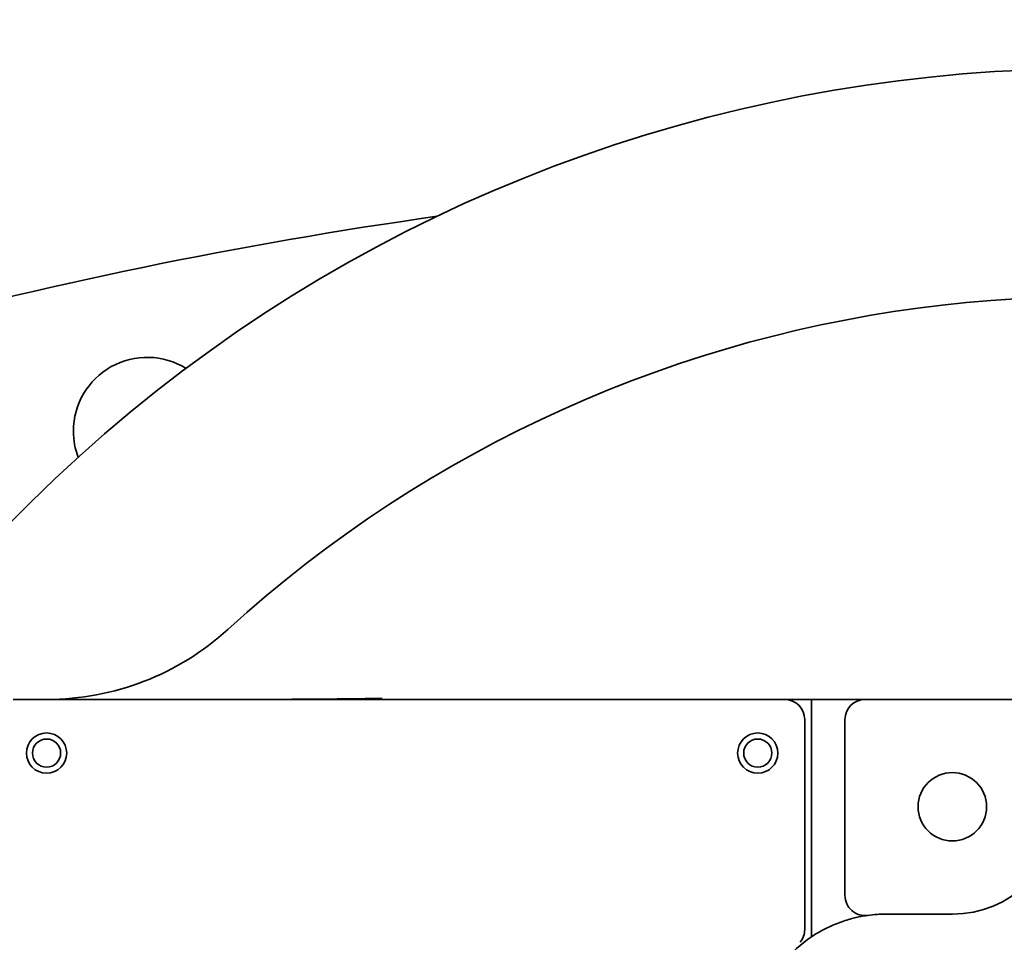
# Model space of a CAD drawing. Header units: millimetres. Extents: x 7702 to 16913, y -3294 to 4428.
# Tile 9 of 88: x 10347 to 10494, y -33 to 105. Entities that reach past the tile are written whole.
import ezdxf

# ---------------------------------------------------------------- set-up
doc = ezdxf.new("R2010")
doc.units = ezdxf.units.MM
doc.header["$LTSCALE"] = 6
doc.header["$PDSIZE"] = -1
doc.layers.add('标注层', color=150, linetype='Continuous')
doc.layers.add('粗实线层', color=7, linetype='Continuous', lineweight=35)
doc.dimstyles.new('ISO-25', dxfattribs={"dimtxt": 40, "dimasz": 30, "dimexe": 10, "dimexo": 0.625, "dimtad": 1, "dimtoh": 1, "dimdec": 1, "dimtxsty": 'Standard', "dimcen": 2.5, "dimclrd": 1, "dimclre": 1, "dimclrt": 4, "dimadec": 0, "dimazin": 0, "dimtfac": 1, "dimtdec": 1, "dimtmove": 0, "dimatfit": 3, "dimfxl": 1, "dimarcsym": 0})

# ---------------------------------------------------------------- blocks, each defined once
blk = doc.blocks.new('*D33')
at = {"layer": 'Defpoints', "color": 0, "transparency": 16777216}
for p in [(10769.83, 274.04), (8780.09, 178.02), (10106.62, -55.89), (8477.05, -126.39), (12376.05, -126.39)]:
    blk.add_point(p, dxfattribs=at)
at = {"layer": '标注层', "color": 1, "lineweight": -2, "transparency": 16777216}
blk.add_arc((10506.46, -126.39), 479.28, 3.587, 166.413, dxfattribs=at)
at = {"layer": '标注层', "color": 1, "transparency": 16777216}
for points in [[(10045.48, -14.82), (10035.7, -12.77), (10034.46, -43.16)], [(10989.8, -96.25), (10979.8, -96.56), (10985.74, -126.39)]]:
    blk.add_solid(points, dxfattribs=at)
at = {"layer": '标注层', "color": 4, "transparency": 16777216, "insert": (10453.55, 393.23), "char_height": 40, "attachment_point": 1, "rotation": 0.314}
blk.add_mtext('{\\C3;170°}', dxfattribs=at)

msp = doc.modelspace()

# ---------------------------------------------------------------- linework, layer by layer
at = {"color": 7, "linetype": 'Continuous', "lineweight": 35}
for p, q in [((10461.46, 3.61), (10346.46, 3.61)), ((10461.46, 3.61), (10465.46, 3.61)), ((10465.46, 0.61), (10465.46, 3.61)), ((10467.46, 3.61), (10465.46, 3.61)), ((10473.46, 3.61), (10467.46, 3.61)), ((10473.46, 3.61), (10500.57, 3.61)), ((10464.46, -30.67), (10464.46, 0.61)), ((10465.46, 0.61), (10465.46, -28.27)), ((10470.46, 0.61), (10470.46, -25.61)), ((10476.61, -28.39), (10486.46, -28.39))]:
    msp.add_line(p, q, dxfattribs=at)
for centre, radius in [((10351.46, -4.39), 3), ((10457.46, -4.39), 3), ((10351.46, -4.39), 2.1), ((10457.46, -4.39), 2.1), ((10486.46, -12.39), 5.1)]:
    msp.add_circle(centre, radius, dxfattribs=at)
for centre, radius, start, end in [((10506.46, -126.39), 224, 58.3205, 138.5397), ((10506.61, -613.59), 696, 98.0044, 105.33974), ((10506.46, -126.39), 190, 60.6733, 132.3426), ((10366.46, 43.61), 11, 58.1928, 180), ((10366.46, 43.61), 11, 180, 200.7521), ((10351.54, 43.61), 40, 270, 312.3426), ((10461.46, 0.61), 3, 0, 90), ((10473.46, 0.61), 3, 90, 180), ((10486.46, -12.39), 16, 270, 357.7958), ((10473.46, -25.61), 3, 180, 277.8844), ((10476.61, -48.39), 20, 90, 97.8844), ((10461.46, -30.67), 3, 320, 0), ((10476.61, -48.39), 20, 113.456, 123.9005), ((10476.61, -48.39), 20, 123.9005, 140)]:
    msp.add_arc(centre, radius, start, end, dxfattribs=at)
for points, knots in [([(10381.02, 3.61), (10381.79, 3.61), (10384.27, 3.61), (10388.89, 3.63), (10394.96, 3.67), (10399.22, 3.74), (10401.46, 3.77)], [0, 0, 0, 0, 0.118447, 0.381534, 0.675602, 1, 1, 1, 1]), ([(10465.46, -28.27), (10465.46, -28.82), (10465.46, -29.87), (10465.46, -31.03), (10465.46, -31.68), (10465.46, -31.75), (10465.46, -31.79)], [0, 0, 0, 0, 0.32127, 0.616157, 0.817104, 1, 1, 1, 1]), ([(10468.65, -30.04), (10469.36, -29.76), (10470.82, -29.19), (10472.56, -28.79), (10473.66, -28.6), (10473.8, -28.59), (10473.87, -28.58)], [0, 0, 0, 0, 0.254078, 0.517929, 0.750054, 1, 1, 1, 1])]:
    msp.add_open_spline(points, degree=3, knots=knots, dxfattribs=at)
at = {"layer": '粗实线层'}
msp.add_arc((10506.46, -126.39), 406, 190, 170, dxfattribs=at)
msp.add_arc((10506.46, -126.39), 406, 190, 170, dxfattribs=at)

# ---------------------------------------------------------------- dimensions: what is measured, and where the dimension line sits
at = {"layer": '标注层'}
dim = msp.add_angular_dim_2l(base=(10769.83, 274.04), line1=((12376.05, -126.39), (8477.05, -126.39)), line2=((10106.62, -55.89), (8780.09, 178.02)), text='{\\C3;<>}', dimstyle='ISO-25', dxfattribs=at)
dim.commit()
dim.dimension.update_dxf_attribs({"geometry": '*D33', "text_midpoint": (10503.83, 352.88), "dimtype": 162})

doc.saveas('drawing.dxf')
